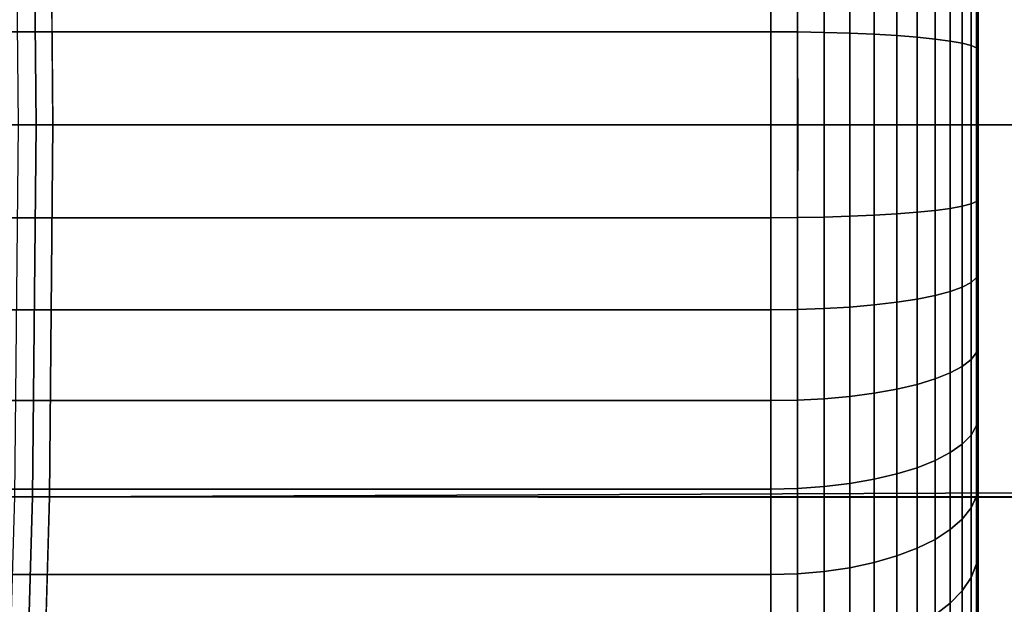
# Model space of a CAD drawing. Header units: metres. Extents: x -22 to 244, y -22 to 22.
# Tile 127 of 154: x 116.13 to 118.51, y -1.16 to 0.25. Entities that reach past the tile are written whole.
import ezdxf

# ---------------------------------------------------------------- set-up
doc = ezdxf.new("R2010")
doc.units = ezdxf.units.M
doc.layers.add('solid_10_151_023_XXX', color=7, linetype='CONTINUOUS')

msp = doc.modelspace()

# ---------------------------------------------------------------- linework, layer by layer
at = {"layer": 'solid_10_151_023_XXX'}
for points in [[(105.27906, 0.897127, 185.793137), (105.270454, 0, 185.816803), (232.504837, 0, 232.126328), (232.513443, 0.897122, 232.102676)], [(116.165703, 0.896959, 155.758621), (116.174309, 0, 155.734985), (116.131859, 0, 155.729172), (116.12326, 0.896451, 155.752808)], [(116.174309, 0, 155.734985), (116.165703, 0.896959, 155.758621), (116.20649, 0.897127, 155.770279), (116.215096, 0, 155.746628)], [(214.786469, 0.488298, 191.631607), (214.778534, 0, 191.620789), (116.215096, 0, 155.746628), (116.20649, 0.897127, 155.770279)], [(117.945175, 0.224098, 251.489929), (117.945175, 0.446392, 251.459824), (94.845177, 0.446392, 251.459824), (94.845177, 0.224098, 251.489929)], [(117.945175, 0.446392, 246.540176), (117.945175, 0.224098, 246.510071), (94.845177, 0.224098, 246.510071), (94.845177, 0.446392, 246.540176)], [(118.009789, 0.445644, 246.544296), (118.009789, 0.223722, 246.514236), (117.945175, 0.224098, 246.510071), (117.945175, 0.446392, 246.540176)], [(118.009789, 0.223722, 251.485764), (118.009789, 0.445644, 251.455704), (117.945175, 0.446392, 251.459824), (117.945175, 0.224098, 251.489929)], [(118.074013, 0.443377, 246.556793), (118.074013, 0.222585, 246.526886), (118.009789, 0.223722, 246.514236), (118.009789, 0.445644, 246.544296)], [(118.074013, 0.222585, 251.473114), (118.074013, 0.443377, 251.443207), (118.009789, 0.445644, 251.455704), (118.009789, 0.223722, 251.485764)], [(118.136032, 0.439632, 246.577423), (118.136032, 0.220705, 246.547775), (118.074013, 0.222585, 246.526886), (118.074013, 0.443377, 246.556793)], [(118.136032, 0.220705, 251.452225), (118.136032, 0.439632, 251.422577), (118.074013, 0.443377, 251.443207), (118.074013, 0.222585, 251.473114)], [(118.194778, 0.434472, 246.605865), (118.194778, 0.218114, 246.576553), (118.136032, 0.220705, 246.547775), (118.136032, 0.439632, 246.577423)], [(118.194778, 0.218114, 251.423447), (118.194778, 0.434472, 251.394135), (118.136032, 0.439632, 251.422577), (118.136032, 0.220705, 251.452225)], [(118.249245, 0.427986, 246.641602), (118.249245, 0.214858, 246.612732), (118.194778, 0.218114, 246.576553), (118.194778, 0.434472, 246.605865)], [(118.249245, 0.214858, 251.387268), (118.249245, 0.427986, 251.358398), (118.194778, 0.434472, 251.394135), (118.194778, 0.218114, 251.423447)], [(118.2985, 0.420284, 246.684036), (118.2985, 0.210992, 246.655685), (118.249245, 0.214858, 246.612732), (118.249245, 0.427986, 246.641602)], [(118.2985, 0.210992, 251.344315), (118.2985, 0.420284, 251.315964), (118.249245, 0.427986, 251.358398), (118.249245, 0.214858, 251.387268)], [(118.34169, 0.4115, 246.732452), (118.34169, 0.206582, 246.704697), (118.2985, 0.210992, 246.655685), (118.2985, 0.420284, 246.684036)], [(118.34169, 0.206582, 251.295303), (118.34169, 0.4115, 251.267548), (118.2985, 0.420284, 251.315964), (118.2985, 0.210992, 251.344315)], [(118.37809, 0.401783, 246.785995), (118.37809, 0.201704, 246.758896), (118.34169, 0.206582, 246.704697), (118.34169, 0.4115, 246.732452)], [(118.37809, 0.201704, 251.241104), (118.37809, 0.401783, 251.214005), (118.34169, 0.4115, 251.267548), (118.34169, 0.206582, 251.295303)], [(118.407066, 0.391301, 246.84375), (118.407066, 0.196441, 246.817352), (118.37809, 0.201704, 246.758896), (118.37809, 0.401783, 246.785995)], [(118.407066, 0.196441, 251.182648), (118.407066, 0.391301, 251.15625), (118.37809, 0.401783, 251.214005), (118.37809, 0.201704, 251.241104)], [(118.428123, 0.380232, 246.904755), (118.428123, 0.190884, 246.879105), (118.407066, 0.196441, 246.817352), (118.407066, 0.391301, 246.84375)], [(118.428123, 0.190884, 251.120895), (118.428123, 0.380232, 251.095245), (118.407066, 0.391301, 251.15625), (118.407066, 0.196441, 251.182648)], [(118.440895, 0.368767, 246.967926), (118.440895, 0.185129, 246.943054), (118.428123, 0.190884, 246.879105), (118.428123, 0.380232, 246.904755)], [(118.440895, 0.185129, 251.056946), (118.440895, 0.368767, 251.032074), (118.428123, 0.380232, 251.095245), (118.428123, 0.190884, 251.120895)], [(118.440895, 0.185129, 251.056946), (118.445175, 0.282579, 250.979935), (118.440895, 0.368767, 251.032074)], [(118.440895, 0.185129, 246.943054), (118.440895, 0.368767, 246.967926), (118.445175, 0.282582, 247.020065), (118.445175, 0.188396, 247.008896)], [(118.445175, 0.376349, 247.035736), (118.445175, 0.282579, 250.979935), (118.445175, 0.188394, 250.991104), (118.445175, 0.282582, 247.020065)], [(118.440895, 0.185129, 251.056946), (118.445175, 0.188394, 250.991104), (118.445175, 0.282579, 250.979935)], [(118.445175, 0.282582, 247.020065), (118.445175, 0.188394, 250.991104), (118.445175, 0.094175, 250.997787), (118.445175, 0.188396, 247.008896)], [(94.845177, 0.224098, 251.489929), (94.845177, 0, 251.5), (117.945175, 0, 251.5), (117.945175, 0.224098, 251.489929)], [(117.945175, 0.224098, 246.510071), (117.945175, 0, 246.5), (94.845177, 0, 246.5), (94.845177, 0.224098, 246.510071)], [(118.009789, 0, 251.495804), (118.009789, 0.223722, 251.485764), (117.945175, 0.224098, 251.489929), (117.945175, 0, 251.5)], [(118.009789, 0.223722, 246.514236), (118.010437, 0, 246.504272), (117.945175, 0, 246.5), (117.945175, 0.224098, 246.510071)], [(118.074013, 0, 251.483109), (118.074013, 0.222585, 251.473114), (118.009789, 0.223722, 251.485764), (118.009789, 0, 251.495804)], [(118.074013, 0.222585, 246.526886), (118.074013, 0, 246.516891), (118.010437, 0, 246.504272), (118.009789, 0.223722, 246.514236)], [(118.074013, 0.222585, 251.473114), (118.074013, 0, 251.483109), (118.136032, 0, 251.462143), (118.136032, 0.220705, 251.452225)], [(118.136032, 0.220705, 246.547775), (118.136032, 0, 246.537857), (118.074013, 0, 246.516891), (118.074013, 0.222585, 246.526886)], [(118.136032, 0.220705, 251.452225), (118.136032, 0, 251.462143), (118.194778, 0, 251.433243), (118.194778, 0.218114, 251.423447)], [(118.194778, 0.218114, 246.576553), (118.194778, 0, 246.566757), (118.136032, 0, 246.537857), (118.136032, 0.220705, 246.547775)], [(118.194778, 0.218114, 251.423447), (118.194778, 0, 251.433243), (118.249245, 0, 251.396912), (118.249245, 0.214858, 251.387268)], [(118.249245, 0.214858, 246.612732), (118.249245, 0, 246.603088), (118.194778, 0, 246.566757), (118.194778, 0.218114, 246.576553)], [(118.249245, 0.214858, 251.387268), (118.249245, 0, 251.396912), (118.2985, 0, 251.35379), (118.2985, 0.210992, 251.344315)], [(118.2985, 0.210992, 246.655685), (118.2985, 0, 246.64621), (118.249245, 0, 246.603088), (118.249245, 0.214858, 246.612732)], [(118.2985, 0.210992, 251.344315), (118.2985, 0, 251.35379), (118.34169, 0, 251.304596), (118.34169, 0.206582, 251.295303)], [(118.34169, 0.206582, 246.704697), (118.34169, 0, 246.695404), (118.2985, 0, 246.64621), (118.2985, 0.210992, 246.655685)], [(118.34169, 0.206582, 251.295303), (118.34169, 0, 251.304596), (118.37809, 0, 251.250168), (118.37809, 0.201704, 251.241104)], [(118.37809, 0.201704, 246.758896), (118.37809, 0, 246.749832), (118.34169, 0, 246.695404), (118.34169, 0.206582, 246.704697)], [(118.37809, 0.201704, 251.241104), (118.37809, 0, 251.250168), (118.407066, 0, 251.191467), (118.407066, 0.196441, 251.182648)], [(118.407066, 0.196441, 246.817352), (118.407066, 0, 246.808533), (118.37809, 0, 246.749832), (118.37809, 0.201704, 246.758896)], [(118.407066, 0.196441, 251.182648), (118.407066, 0, 251.191467), (118.428123, 0, 251.129471), (118.428123, 0.190884, 251.120895)], [(118.428123, 0.190884, 246.879105), (118.428123, 0, 246.870529), (118.407066, 0, 246.808533), (118.407066, 0.196441, 246.817352)], [(118.428123, 0.190884, 251.120895), (118.428123, 0, 251.129471), (118.440895, 0, 251.065262), (118.440895, 0.185129, 251.056946)], [(118.440895, 0.185129, 246.943054), (118.440895, 0, 246.934738), (118.428123, 0, 246.870529), (118.428123, 0.190884, 246.879105)], [(118.440895, 0.185129, 246.943054), (118.445175, 0.188396, 247.008896), (118.445175, 0.094176, 247.002213)], [(118.440895, 0.185129, 251.056946), (118.445175, 0.094175, 250.997787), (118.445175, 0.188394, 250.991104)], [(118.440895, 0.185129, 251.056946), (118.440895, 0, 251.065262), (118.445175, 0.094175, 250.997787)], [(118.440895, 0, 246.934738), (118.440895, 0.185129, 246.943054), (118.445175, 0.094176, 247.002213), (118.445175, 0, 247)], [(118.445175, 0.188396, 247.008896), (118.445175, 0.094175, 250.997787), (118.445175, 0, 251), (118.445175, 0.094176, 247.002213)], [(118.440895, 0, 251.065262), (118.445175, 0, 251), (118.445175, 0.094175, 250.997787)], [(118.445175, -0.094176, 250.997787), (118.445175, 0, 247), (118.445175, 0.094176, 247.002213), (118.445175, 0, 251)], [(117.945175, -0.224098, 251.489929), (117.945175, 0, 251.5), (94.845177, 0, 251.5), (94.845177, -0.224098, 251.489929)], [(94.845177, -0.224098, 246.510071), (94.845177, 0, 246.5), (117.945175, 0, 246.5), (117.945175, -0.224098, 246.510071)], [(116.174309, 0, 155.734985), (116.165703, -0.896959, 155.758621), (116.12326, -0.896451, 155.752808), (116.131859, 0, 155.729172)], [(116.165703, -0.896959, 155.758621), (116.174309, 0, 155.734985), (116.215096, 0, 155.746628), (116.20649, -0.897127, 155.770279)], [(214.778534, 0, 191.620789), (214.786469, -0.488294, 191.631607), (116.20649, -0.897127, 155.770279), (116.215096, 0, 155.746628)], [(118.009789, -0.223722, 251.485764), (118.009789, 0, 251.495804), (117.945175, 0, 251.5), (117.945175, -0.224098, 251.489929)], [(118.010437, 0, 246.504272), (118.009789, -0.223722, 246.514236), (117.945175, -0.224098, 246.510071), (117.945175, 0, 246.5)], [(118.074013, -0.222585, 251.473114), (118.074013, 0, 251.483109), (118.009789, 0, 251.495804), (118.009789, -0.223722, 251.485764)], [(118.136032, -0.220705, 251.452225), (118.136032, 0, 251.462143), (118.074013, 0, 251.483109), (118.074013, -0.222585, 251.473114)], [(118.194778, -0.218114, 251.423447), (118.194778, 0, 251.433243), (118.136032, 0, 251.462143), (118.136032, -0.220705, 251.452225)], [(118.249245, -0.214858, 251.387268), (118.249245, 0, 251.396912), (118.194778, 0, 251.433243), (118.194778, -0.218114, 251.423447)], [(118.2985, -0.210992, 251.344315), (118.2985, 0, 251.35379), (118.249245, 0, 251.396912), (118.249245, -0.214858, 251.387268)], [(118.34169, -0.206582, 251.295303), (118.34169, 0, 251.304596), (118.2985, 0, 251.35379), (118.2985, -0.210992, 251.344315)], [(118.37809, -0.201704, 251.241104), (118.37809, 0, 251.250168), (118.34169, 0, 251.304596), (118.34169, -0.206582, 251.295303)], [(118.407066, -0.196441, 251.182648), (118.407066, 0, 251.191467), (118.37809, 0, 251.250168), (118.37809, -0.201704, 251.241104)], [(118.428123, -0.190884, 251.120895), (118.428123, 0, 251.129471), (118.407066, 0, 251.191467), (118.407066, -0.196441, 251.182648)], [(118.440895, -0.185129, 251.056946), (118.440895, 0, 251.065262), (118.428123, 0, 251.129471), (118.428123, -0.190884, 251.120895)], [(118.440895, 0, 251.065262), (118.440895, -0.185129, 251.056946), (118.445175, -0.094176, 250.997787), (118.445175, 0, 251)], [(118.440895, 0, 246.934738), (118.445175, 0, 247), (118.445175, -0.094175, 247.002213)], [(118.445175, -0.188396, 250.991104), (118.445175, -0.094175, 247.002213), (118.445175, 0, 247), (118.445175, -0.094176, 250.997787)], [(232.513443, -0.897122, 232.102676), (232.504837, 0, 232.126328), (105.270454, 0, 185.816803), (105.27906, -0.897127, 185.793137)], [(118.074013, 0, 246.516891), (118.074013, -0.222585, 246.526886), (118.009789, -0.223722, 246.514236), (118.010437, 0, 246.504272)], [(118.136032, 0, 246.537857), (118.136032, -0.220705, 246.547775), (118.074013, -0.222585, 246.526886), (118.074013, 0, 246.516891)], [(118.194778, 0, 246.566757), (118.194778, -0.218114, 246.576553), (118.136032, -0.220705, 246.547775), (118.136032, 0, 246.537857)], [(118.249245, 0, 246.603088), (118.249245, -0.214858, 246.612732), (118.194778, -0.218114, 246.576553), (118.194778, 0, 246.566757)], [(118.2985, 0, 246.64621), (118.2985, -0.210992, 246.655685), (118.249245, -0.214858, 246.612732), (118.249245, 0, 246.603088)], [(118.34169, 0, 246.695404), (118.34169, -0.206582, 246.704697), (118.2985, -0.210992, 246.655685), (118.2985, 0, 246.64621)], [(118.37809, 0, 246.749832), (118.37809, -0.201704, 246.758896), (118.34169, -0.206582, 246.704697), (118.34169, 0, 246.695404)], [(118.407066, 0, 246.808533), (118.407066, -0.196441, 246.817352), (118.37809, -0.201704, 246.758896), (118.37809, 0, 246.749832)], [(118.428123, 0, 246.870529), (118.428123, -0.190884, 246.879105), (118.407066, -0.196441, 246.817352), (118.407066, 0, 246.808533)], [(118.440895, 0, 246.934738), (118.440895, -0.185129, 246.943054), (118.428123, -0.190884, 246.879105), (118.428123, 0, 246.870529)], [(118.440895, 0, 246.934738), (118.445175, -0.094175, 247.002213), (118.440895, -0.185129, 246.943054)], [(118.440895, -0.185129, 246.943054), (118.445175, -0.094175, 247.002213), (118.445175, -0.188394, 247.008896)], [(118.440895, -0.185129, 251.056946), (118.445175, -0.188396, 250.991104), (118.445175, -0.094176, 250.997787)], [(118.445175, -0.282582, 250.979935), (118.445175, -0.188394, 247.008896), (118.445175, -0.094175, 247.002213), (118.445175, -0.188396, 250.991104)], [(118.440895, -0.368767, 251.032074), (118.440895, -0.185129, 251.056946), (118.428123, -0.190884, 251.120895), (118.428123, -0.380232, 251.095245)], [(118.440895, -0.185129, 246.943054), (118.440895, -0.368767, 246.967926), (118.428123, -0.380232, 246.904755), (118.428123, -0.190884, 246.879105)], [(118.440895, -0.185129, 246.943054), (118.445175, -0.188394, 247.008896), (118.445175, -0.282579, 247.020065)], [(118.440895, -0.185129, 246.943054), (118.445175, -0.282579, 247.020065), (118.440895, -0.368767, 246.967926)], [(118.440895, -0.185129, 251.056946), (118.440895, -0.368767, 251.032074), (118.445175, -0.282582, 250.979935), (118.445175, -0.188396, 250.991104)], [(118.445175, -0.376349, 250.964264), (118.445175, -0.282579, 247.020065), (118.445175, -0.188394, 247.008896), (118.445175, -0.282582, 250.979935)], [(118.2985, -0.420284, 251.315964), (118.2985, -0.210992, 251.344315), (118.249245, -0.214858, 251.387268), (118.249245, -0.427986, 251.358398)], [(118.2985, -0.210992, 246.655685), (118.2985, -0.420284, 246.684036), (118.249245, -0.427986, 246.641602), (118.249245, -0.214858, 246.612732)], [(118.34169, -0.4115, 251.267548), (118.34169, -0.206582, 251.295303), (118.2985, -0.210992, 251.344315), (118.2985, -0.420284, 251.315964)], [(118.34169, -0.206582, 246.704697), (118.34169, -0.4115, 246.732452), (118.2985, -0.420284, 246.684036), (118.2985, -0.210992, 246.655685)], [(118.37809, -0.401783, 251.214005), (118.37809, -0.201704, 251.241104), (118.34169, -0.206582, 251.295303), (118.34169, -0.4115, 251.267548)], [(118.37809, -0.201704, 246.758896), (118.37809, -0.401783, 246.785995), (118.34169, -0.4115, 246.732452), (118.34169, -0.206582, 246.704697)], [(118.407066, -0.391301, 251.15625), (118.407066, -0.196441, 251.182648), (118.37809, -0.201704, 251.241104), (118.37809, -0.401783, 251.214005)], [(118.407066, -0.196441, 246.817352), (118.407066, -0.391301, 246.84375), (118.37809, -0.401783, 246.785995), (118.37809, -0.201704, 246.758896)], [(118.428123, -0.380232, 251.095245), (118.428123, -0.190884, 251.120895), (118.407066, -0.196441, 251.182648), (118.407066, -0.391301, 251.15625)], [(118.428123, -0.190884, 246.879105), (118.428123, -0.380232, 246.904755), (118.407066, -0.391301, 246.84375), (118.407066, -0.196441, 246.817352)], [(117.945175, -0.224098, 246.510071), (117.945175, -0.446392, 246.540176), (94.845177, -0.446392, 246.540176), (94.845177, -0.224098, 246.510071)], [(117.945175, -0.446392, 251.459824), (117.945175, -0.224098, 251.489929), (94.845177, -0.224098, 251.489929), (94.845177, -0.446392, 251.459824)], [(118.009789, -0.445644, 251.455704), (118.009789, -0.223722, 251.485764), (117.945175, -0.224098, 251.489929), (117.945175, -0.446392, 251.459824)], [(118.009789, -0.223722, 246.514236), (118.009789, -0.445644, 246.544296), (117.945175, -0.446392, 246.540176), (117.945175, -0.224098, 246.510071)], [(118.074013, -0.443377, 251.443207), (118.074013, -0.222585, 251.473114), (118.009789, -0.223722, 251.485764), (118.009789, -0.445644, 251.455704)], [(118.074013, -0.222585, 246.526886), (118.074013, -0.443377, 246.556793), (118.009789, -0.445644, 246.544296), (118.009789, -0.223722, 246.514236)], [(118.136032, -0.439632, 251.422577), (118.136032, -0.220705, 251.452225), (118.074013, -0.222585, 251.473114), (118.074013, -0.443377, 251.443207)], [(118.136032, -0.220705, 246.547775), (118.136032, -0.439632, 246.577423), (118.074013, -0.443377, 246.556793), (118.074013, -0.222585, 246.526886)], [(118.194778, -0.434472, 251.394135), (118.194778, -0.218114, 251.423447), (118.136032, -0.220705, 251.452225), (118.136032, -0.439632, 251.422577)], [(118.194778, -0.218114, 246.576553), (118.194778, -0.434472, 246.605865), (118.136032, -0.439632, 246.577423), (118.136032, -0.220705, 246.547775)], [(118.249245, -0.427986, 251.358398), (118.249245, -0.214858, 251.387268), (118.194778, -0.218114, 251.423447), (118.194778, -0.434472, 251.394135)], [(118.249245, -0.214858, 246.612732), (118.249245, -0.427986, 246.641602), (118.194778, -0.434472, 246.605865), (118.194778, -0.218114, 246.576553)], [(118.440895, -0.368767, 246.967926), (118.445175, -0.282579, 247.020065), (118.445175, -0.376346, 247.035736)], [(118.440895, -0.368767, 251.032074), (118.445175, -0.376349, 250.964264), (118.445175, -0.282582, 250.979935)], [(118.445175, -0.469405, 250.944138), (118.445175, -0.376346, 247.035736), (118.445175, -0.282579, 247.020065), (118.445175, -0.376349, 250.964264)], [(118.440895, -0.549436, 250.990829), (118.440895, -0.368767, 251.032074), (118.428123, -0.380232, 251.095245), (118.428123, -0.566518, 251.052734)], [(118.440895, -0.368767, 246.967926), (118.440895, -0.549436, 247.009171), (118.428123, -0.566518, 246.947266), (118.428123, -0.380232, 246.904755)], [(118.440895, -0.368767, 246.967926), (118.445175, -0.376346, 247.035736), (118.445175, -0.469402, 247.055862)], [(118.440895, -0.368767, 246.967926), (118.445175, -0.469402, 247.055862), (118.440895, -0.549436, 247.009171)], [(118.440895, -0.368767, 251.032074), (118.440895, -0.549436, 250.990829), (118.445175, -0.469405, 250.944138), (118.445175, -0.376349, 250.964264)], [(118.445175, -0.561545, 250.919556), (118.445175, -0.469402, 247.055862), (118.445175, -0.376346, 247.035736), (118.445175, -0.469405, 250.944138)], [(118.37809, -0.598628, 251.169083), (118.37809, -0.401783, 251.214005), (118.34169, -0.4115, 251.267548), (118.34169, -0.613105, 251.221542)], [(118.37809, -0.401783, 246.785995), (118.37809, -0.598628, 246.830917), (118.34169, -0.613105, 246.778458), (118.34169, -0.4115, 246.732452)], [(118.407066, -0.58301, 251.112488), (118.407066, -0.391301, 251.15625), (118.37809, -0.401783, 251.214005), (118.37809, -0.598628, 251.169083)], [(118.407066, -0.391301, 246.84375), (118.407066, -0.58301, 246.887512), (118.37809, -0.598628, 246.830917), (118.37809, -0.401783, 246.785995)], [(118.428123, -0.566518, 251.052734), (118.428123, -0.380232, 251.095245), (118.407066, -0.391301, 251.15625), (118.407066, -0.58301, 251.112488)], [(118.428123, -0.380232, 246.904755), (118.428123, -0.566518, 246.947266), (118.407066, -0.58301, 246.887512), (118.407066, -0.391301, 246.84375)], [(118.2985, -0.626193, 251.268967), (118.2985, -0.420284, 251.315964), (118.249245, -0.427986, 251.358398), (118.249245, -0.637668, 251.310532)], [(118.2985, -0.420284, 246.684036), (118.2985, -0.626193, 246.731033), (118.249245, -0.637668, 246.689468), (118.249245, -0.427986, 246.641602)], [(118.34169, -0.613105, 251.221542), (118.34169, -0.4115, 251.267548), (118.2985, -0.420284, 251.315964), (118.2985, -0.626193, 251.268967)], [(118.34169, -0.4115, 246.732452), (118.34169, -0.613105, 246.778458), (118.2985, -0.626193, 246.731033), (118.2985, -0.420284, 246.684036)], [(117.945175, -0.446392, 246.540176), (117.945175, -0.665092, 246.590088), (94.845177, -0.665092, 246.590088), (94.845177, -0.446392, 246.540176)], [(117.945175, -0.665092, 251.409912), (117.945175, -0.446392, 251.459824), (94.845177, -0.446392, 251.459824), (94.845177, -0.665092, 251.409912)], [(118.009789, -0.663977, 251.405869), (118.009789, -0.445644, 251.455704), (117.945175, -0.446392, 251.459824), (117.945175, -0.665092, 251.409912)], [(118.009789, -0.445644, 246.544296), (118.009789, -0.663977, 246.594131), (117.945175, -0.665092, 246.590088), (117.945175, -0.446392, 246.540176)], [(118.074013, -0.6606, 251.393631), (118.074013, -0.443377, 251.443207), (118.009789, -0.445644, 251.455704), (118.009789, -0.663977, 251.405869)], [(118.074013, -0.443377, 246.556793), (118.074013, -0.6606, 246.606369), (118.009789, -0.663977, 246.594131), (118.009789, -0.445644, 246.544296)], [(118.136032, -0.65502, 251.373413), (118.136032, -0.439632, 251.422577), (118.074013, -0.443377, 251.443207), (118.074013, -0.6606, 251.393631)], [(118.136032, -0.439632, 246.577423), (118.136032, -0.65502, 246.626587), (118.074013, -0.6606, 246.606369), (118.074013, -0.443377, 246.556793)], [(118.194778, -0.647332, 251.345551), (118.194778, -0.434472, 251.394135), (118.136032, -0.439632, 251.422577), (118.136032, -0.65502, 251.373413)], [(118.194778, -0.434472, 246.605865), (118.194778, -0.647332, 246.654449), (118.136032, -0.65502, 246.626587), (118.136032, -0.439632, 246.577423)], [(118.249245, -0.637668, 251.310532), (118.249245, -0.427986, 251.358398), (118.194778, -0.434472, 251.394135), (118.194778, -0.647332, 251.345551)], [(118.249245, -0.427986, 246.641602), (118.249245, -0.637668, 246.689468), (118.194778, -0.647332, 246.654449), (118.194778, -0.434472, 246.605865)], [(118.440895, -0.549436, 247.009171), (118.445175, -0.469402, 247.055862), (118.445175, -0.561542, 247.080444)], [(118.440895, -0.549436, 250.990829), (118.445175, -0.561545, 250.919556), (118.445175, -0.469405, 250.944138)], [(118.445175, -0.652401, 250.890594), (118.445175, -0.561542, 247.080444), (118.445175, -0.469402, 247.055862), (118.445175, -0.561545, 250.919556)], [(214.786469, -0.488294, 191.631607), (214.810349, -0.976954, 191.664139), (116.20649, -0.897127, 155.770279)], [(118.428123, -0.748243, 250.993683), (118.428123, -0.566518, 251.052734), (118.407066, -0.58301, 251.112488), (118.407066, -0.770025, 251.051727)], [(118.428123, -0.566518, 246.947266), (118.428123, -0.748243, 247.006317), (118.407066, -0.770025, 246.948273), (118.407066, -0.58301, 246.887512)], [(118.440895, -0.725681, 250.933578), (118.440895, -0.549436, 250.990829), (118.428123, -0.566518, 251.052734), (118.428123, -0.748243, 250.993683)], [(118.440895, -0.549436, 247.009171), (118.440895, -0.725681, 247.066422), (118.428123, -0.748243, 247.006317), (118.428123, -0.566518, 246.947266)], [(118.440895, -0.549436, 247.009171), (118.445175, -0.561542, 247.080444), (118.445175, -0.652399, 247.109406)], [(118.440895, -0.549436, 247.009171), (118.445175, -0.652399, 247.109406), (118.440895, -0.725681, 247.066422)], [(118.440895, -0.549436, 250.990829), (118.440895, -0.725681, 250.933578), (118.445175, -0.652401, 250.890594), (118.445175, -0.561545, 250.919556)], [(118.445175, -0.741735, 250.857376), (118.445175, -0.652399, 247.109406), (118.445175, -0.561542, 247.080444), (118.445175, -0.652401, 250.890594)], [(118.407066, -0.770025, 251.051727), (118.407066, -0.58301, 251.112488), (118.37809, -0.598628, 251.169083), (118.37809, -0.790653, 251.106689)], [(118.407066, -0.58301, 246.887512), (118.407066, -0.770025, 246.948273), (118.37809, -0.790653, 246.893311), (118.37809, -0.598628, 246.830917)], [(118.34169, -0.809774, 251.157639), (118.34169, -0.613105, 251.221542), (118.2985, -0.626193, 251.268967), (118.2985, -0.827061, 251.20369)], [(118.34169, -0.613105, 246.778458), (118.34169, -0.809774, 246.842361), (118.2985, -0.827061, 246.79631), (118.2985, -0.626193, 246.731033)], [(118.37809, -0.790653, 251.106689), (118.37809, -0.598628, 251.169083), (118.34169, -0.613105, 251.221542), (118.34169, -0.809774, 251.157639)], [(118.37809, -0.598628, 246.830917), (118.37809, -0.790653, 246.893311), (118.34169, -0.809774, 246.842361), (118.34169, -0.613105, 246.778458)], [(118.249245, -0.842216, 251.24408), (118.249245, -0.637668, 251.310532), (118.194778, -0.647332, 251.345551), (118.194778, -0.85498, 251.278091)], [(118.249245, -0.637668, 246.689468), (118.249245, -0.842216, 246.75592), (118.194778, -0.85498, 246.721909), (118.194778, -0.647332, 246.654449)], [(118.2985, -0.827061, 251.20369), (118.2985, -0.626193, 251.268967), (118.249245, -0.637668, 251.310532), (118.249245, -0.842216, 251.24408)], [(118.2985, -0.626193, 246.731033), (118.2985, -0.827061, 246.79631), (118.249245, -0.842216, 246.75592), (118.249245, -0.637668, 246.689468)], [(118.009789, -0.876964, 251.336655), (118.009789, -0.663977, 251.405869), (117.945175, -0.665092, 251.409912), (117.945175, -0.878437, 251.340591)], [(118.009789, -0.663977, 246.594131), (118.009789, -0.876964, 246.663345), (117.945175, -0.878437, 246.659409), (117.945175, -0.665092, 246.590088)], [(118.074013, -0.872504, 251.324783), (118.074013, -0.6606, 251.393631), (118.009789, -0.663977, 251.405869), (118.009789, -0.876964, 251.336655)], [(118.074013, -0.6606, 246.606369), (118.074013, -0.872504, 246.675217), (118.009789, -0.876964, 246.663345), (118.009789, -0.663977, 246.594131)], [(118.136032, -0.865134, 251.305145), (118.136032, -0.65502, 251.373413), (118.074013, -0.6606, 251.393631), (118.074013, -0.872504, 251.324783)], [(118.136032, -0.65502, 246.626587), (118.136032, -0.865134, 246.694855), (118.074013, -0.872504, 246.675217), (118.074013, -0.6606, 246.606369)], [(118.194778, -0.85498, 251.278091), (118.194778, -0.647332, 251.345551), (118.136032, -0.65502, 251.373413), (118.136032, -0.865134, 251.305145)], [(118.194778, -0.647332, 246.654449), (118.194778, -0.85498, 246.721909), (118.136032, -0.865134, 246.694855), (118.136032, -0.65502, 246.626587)], [(118.440895, -0.725681, 247.066422), (118.445175, -0.652399, 247.109406), (118.445175, -0.741733, 247.142624)], [(118.440895, -0.725681, 250.933578), (118.445175, -0.741735, 250.857376), (118.445175, -0.652401, 250.890594)], [(118.445175, -0.829355, 250.819931), (118.445175, -0.741733, 247.142624), (118.445175, -0.652399, 247.109406), (118.445175, -0.741735, 250.857376)], [(117.945175, -0.665092, 246.590088), (117.945175, -0.878437, 246.659409), (94.845177, -0.878437, 246.659409), (94.845177, -0.665092, 246.590088)], [(117.945175, -0.878437, 251.340591), (117.945175, -0.665092, 251.409912), (94.845177, -0.665092, 251.409912), (94.845177, -0.878437, 251.340591)], [(118.440895, -0.896084, 250.860733), (118.440895, -0.725681, 250.933578), (118.428123, -0.748243, 250.993683), (118.428123, -0.923944, 250.918594)], [(118.440895, -0.725681, 247.066422), (118.440895, -0.896084, 247.139267), (118.428123, -0.923944, 247.081406), (118.428123, -0.748243, 247.006317)], [(118.440895, -0.896084, 247.139267), (118.440895, -0.725681, 247.066422), (118.445175, -0.741733, 247.142624), (118.445175, -0.829353, 247.180069)], [(118.440895, -0.725681, 250.933578), (118.440895, -0.896084, 250.860733), (118.445175, -0.829355, 250.819931), (118.445175, -0.741735, 250.857376)], [(118.428123, -0.923944, 250.918594), (118.428123, -0.748243, 250.993683), (118.407066, -0.770025, 251.051727), (118.407066, -0.95084, 250.974442)], [(118.428123, -0.748243, 247.006317), (118.428123, -0.923944, 247.081406), (118.407066, -0.95084, 247.025558), (118.407066, -0.770025, 246.948273)], [(118.445175, -0.915022, 250.778412), (118.445175, -0.829353, 247.180069), (118.445175, -0.741733, 247.142624), (118.445175, -0.829355, 250.819931)], [(118.407066, -0.95084, 250.974442), (118.407066, -0.770025, 251.051727), (118.37809, -0.790653, 251.106689), (118.37809, -0.976312, 251.027328)], [(118.407066, -0.770025, 246.948273), (118.407066, -0.95084, 247.025558), (118.37809, -0.976312, 246.972672), (118.37809, -0.790653, 246.893311)], [(118.37809, -0.976312, 251.027328), (118.37809, -0.790653, 251.106689), (118.34169, -0.809774, 251.157639), (118.34169, -0.999923, 251.076355)], [(118.37809, -0.790653, 246.893311), (118.37809, -0.976312, 246.972672), (118.34169, -0.999923, 246.923645), (118.34169, -0.809774, 246.842361)], [(118.2985, -1.021269, 251.120682), (118.2985, -0.827061, 251.20369), (118.249245, -0.842216, 251.24408), (118.249245, -1.039983, 251.159546)], [(118.2985, -0.827061, 246.79631), (118.2985, -1.021269, 246.879318), (118.249245, -1.039983, 246.840454), (118.249245, -0.842216, 246.75592)], [(118.34169, -0.999923, 251.076355), (118.34169, -0.809774, 251.157639), (118.2985, -0.827061, 251.20369), (118.2985, -1.021269, 251.120682)], [(118.34169, -0.809774, 246.842361), (118.34169, -0.999923, 246.923645), (118.2985, -1.021269, 246.879318), (118.2985, -0.827061, 246.79631)], [(118.440895, -0.896084, 247.139267), (118.445175, -0.829353, 247.180069), (118.445175, -0.915021, 247.221588)], [(118.440895, -0.896084, 250.860733), (118.445175, -0.915022, 250.778412), (118.445175, -0.829355, 250.819931)], [(118.445175, -0.998604, 250.732849), (118.445175, -0.915021, 247.221588), (118.445175, -0.829353, 247.180069), (118.445175, -0.915022, 250.778412)], [(118.249245, -1.039983, 251.159546), (118.249245, -0.842216, 251.24408), (118.194778, -0.85498, 251.278091), (118.194778, -1.055744, 251.192276)], [(118.249245, -0.842216, 246.75592), (118.249245, -1.039983, 246.840454), (118.194778, -1.055744, 246.807724), (118.194778, -0.85498, 246.721909)], [(118.009789, -1.08289, 251.248642), (118.009789, -0.876964, 251.336655), (117.945175, -0.878437, 251.340591), (117.945175, -1.084709, 251.252426)], [(118.009789, -0.876964, 246.663345), (118.009789, -1.08289, 246.751358), (117.945175, -1.084709, 246.747574), (117.945175, -0.878437, 246.659409)], [(118.074013, -1.077383, 251.237213), (118.074013, -0.872504, 251.324783), (118.009789, -0.876964, 251.336655), (118.009789, -1.08289, 251.248642)], [(118.074013, -0.872504, 246.675217), (118.074013, -1.077383, 246.762787), (118.009789, -1.08289, 246.751358), (118.009789, -0.876964, 246.663345)], [(118.136032, -1.068282, 251.218307), (118.136032, -0.865134, 251.305145), (118.074013, -0.872504, 251.324783), (118.074013, -1.077383, 251.237213)], [(118.136032, -0.865134, 246.694855), (118.136032, -1.068282, 246.781693), (118.074013, -1.077383, 246.762787), (118.074013, -0.872504, 246.675217)], [(118.194778, -1.055744, 251.192276), (118.194778, -0.85498, 251.278091), (118.136032, -0.865134, 251.305145), (118.136032, -1.068282, 251.218307)], [(118.194778, -0.85498, 246.721909), (118.194778, -1.055744, 246.807724), (118.136032, -1.068282, 246.781693), (118.136032, -0.865134, 246.694855)], [(117.945175, -0.878437, 246.659409), (117.945175, -1.084709, 246.747574), (94.845177, -1.08471, 246.747574), (94.845177, -0.878437, 246.659409)], [(117.945175, -1.084709, 251.252426), (117.945175, -0.878437, 251.340591), (94.845177, -0.878437, 251.340591), (94.845177, -1.08471, 251.252426)], [(232.539246, -1.791403, 232.031784), (232.513443, -0.897122, 232.102676), (105.27906, -0.897127, 185.793137), (105.304863, -1.791432, 185.72226)], [(116.165703, -0.896959, 155.758621), (116.139908, -1.791096, 155.829498), (116.097481, -1.790082, 155.823639), (116.12326, -0.896451, 155.752808)], [(116.139908, -1.791096, 155.829498), (116.165703, -0.896959, 155.758621), (116.20649, -0.897127, 155.770279), (116.180687, -1.791432, 155.841171)], [(214.810349, -0.976954, 191.664139), (214.850357, -1.466281, 191.718582), (116.180687, -1.791432, 155.841171), (116.20649, -0.897127, 155.770279)], [(118.440895, -1.059272, 250.772919), (118.440895, -0.896084, 250.860733), (118.428123, -0.923944, 250.918594), (118.428123, -1.092205, 250.828049)], [(118.440895, -0.896084, 247.139267), (118.440895, -1.059272, 247.227081), (118.428123, -1.092205, 247.171951), (118.428123, -0.923944, 247.081406)], [(118.440895, -1.059272, 247.227081), (118.440895, -0.896084, 247.139267), (118.445175, -0.915021, 247.221588), (118.445175, -0.998603, 247.267151)], [(118.440895, -1.059272, 250.772919), (118.445175, -0.915022, 250.778412), (118.440895, -0.896084, 250.860733)], [(118.428123, -1.092205, 250.828049), (118.428123, -0.923944, 250.918594), (118.407066, -0.95084, 250.974442), (118.407066, -1.124, 250.881256)], [(118.428123, -0.923944, 247.081406), (118.428123, -1.092205, 247.171951), (118.407066, -1.124, 247.118744), (118.407066, -0.95084, 247.025558)], [(118.440895, -1.059272, 250.772919), (118.445175, -0.998604, 250.732849), (118.445175, -0.915022, 250.778412)], [(118.445175, -1.07997, 250.68335), (118.445175, -0.998603, 247.267151), (118.445175, -0.915021, 247.221588), (118.445175, -0.998604, 250.732849)], [(118.407066, -1.124, 250.881256), (118.407066, -0.95084, 250.974442), (118.37809, -0.976312, 251.027328), (118.37809, -1.154111, 250.931656)], [(118.407066, -0.95084, 247.025558), (118.407066, -1.124, 247.118744), (118.37809, -1.154111, 247.068344), (118.37809, -0.976312, 246.972672)], [(118.37809, -1.154111, 250.931656), (118.37809, -0.976312, 251.027328), (118.34169, -0.999923, 251.076355), (118.34169, -1.182022, 250.978378)], [(118.37809, -0.976312, 246.972672), (118.37809, -1.154111, 247.068344), (118.34169, -1.182022, 247.021622), (118.34169, -0.999923, 246.923645)], [(118.34169, -1.182022, 250.978378), (118.34169, -0.999923, 251.076355), (118.2985, -1.021269, 251.120682), (118.2985, -1.207255, 251.020599)], [(118.34169, -0.999923, 246.923645), (118.34169, -1.182022, 247.021622), (118.2985, -1.207255, 246.979401), (118.2985, -1.021269, 246.879318)], [(118.440895, -1.059272, 247.227081), (118.445175, -0.998603, 247.267151), (118.445175, -1.079969, 247.31665)], [(118.440895, -1.059272, 250.772919), (118.445175, -1.07997, 250.68335), (118.445175, -0.998604, 250.732849)], [(118.445175, -1.158885, 250.63002), (118.445175, -1.079969, 247.31665), (118.445175, -0.998603, 247.267151), (118.445175, -1.07997, 250.68335)], [(118.249245, -1.229376, 251.057632), (118.249245, -1.039983, 251.159546), (118.194778, -1.055744, 251.192276), (118.194778, -1.248008, 251.088806)], [(118.249245, -1.039983, 246.840454), (118.249245, -1.229376, 246.942368), (118.194778, -1.248008, 246.911194), (118.194778, -1.055744, 246.807724)], [(118.2985, -1.207255, 251.020599), (118.2985, -1.021269, 251.120682), (118.249245, -1.039983, 251.159546), (118.249245, -1.229376, 251.057632)], [(118.2985, -1.021269, 246.879318), (118.2985, -1.207255, 246.979401), (118.249245, -1.229376, 246.942368), (118.249245, -1.039983, 246.840454)], [(118.194778, -1.248008, 251.088806), (118.194778, -1.055744, 251.192276), (118.136032, -1.068282, 251.218307), (118.136032, -1.26283, 251.113617)], [(118.194778, -1.055744, 246.807724), (118.194778, -1.248008, 246.911194), (118.136032, -1.26283, 246.886383), (118.136032, -1.068282, 246.781693)], [(118.440895, -1.213931, 250.670837), (118.440895, -1.059272, 250.772919), (118.428123, -1.092205, 250.828049), (118.428123, -1.251673, 250.722778)], [(118.440895, -1.059272, 247.227081), (118.440895, -1.213931, 247.329163), (118.428123, -1.251673, 247.277222), (118.428123, -1.092205, 247.171951)], [(118.440895, -1.213931, 247.329163), (118.440895, -1.059272, 247.227081), (118.445175, -1.079969, 247.31665), (118.445175, -1.158883, 247.36998)], [(118.440895, -1.213931, 250.670837), (118.445175, -1.07997, 250.68335), (118.440895, -1.059272, 250.772919)], [(117.945175, -1.084709, 246.747574), (117.945175, -1.282248, 246.853882), (94.845177, -1.282249, 246.853882), (94.845177, -1.08471, 246.747574)], [(117.945175, -1.282248, 251.146118), (117.945175, -1.084709, 251.252426), (94.845177, -1.08471, 251.252426), (94.845177, -1.282249, 251.146118)], [(118.009789, -1.280098, 251.142517), (118.009789, -1.08289, 251.248642), (117.945175, -1.084709, 251.252426), (117.945175, -1.282248, 251.146118)], [(118.009789, -1.08289, 246.751358), (118.009789, -1.280098, 246.857483), (117.945175, -1.282248, 246.853882), (117.945175, -1.084709, 246.747574)], [(118.074013, -1.273588, 251.131622), (118.074013, -1.077383, 251.237213), (118.009789, -1.08289, 251.248642), (118.009789, -1.280098, 251.142517)], [(118.074013, -1.077383, 246.762787), (118.074013, -1.273588, 246.868378), (118.009789, -1.280098, 246.857483), (118.009789, -1.08289, 246.751358)], [(118.136032, -1.26283, 251.113617), (118.136032, -1.068282, 251.218307), (118.074013, -1.077383, 251.237213), (118.074013, -1.273588, 251.131622)], [(118.136032, -1.068282, 246.781693), (118.136032, -1.26283, 246.886383), (118.074013, -1.273588, 246.868378), (118.074013, -1.077383, 246.762787)], [(118.440895, -1.213931, 250.670837), (118.445175, -1.158885, 250.63002), (118.445175, -1.07997, 250.68335)], [(118.445175, -1.235196, 250.572983), (118.445175, -1.158883, 247.36998), (118.445175, -1.079969, 247.31665), (118.445175, -1.158885, 250.63002)], [(118.428123, -1.251673, 250.722778), (118.428123, -1.092205, 250.828049), (118.407066, -1.124, 250.881256), (118.407066, -1.288109, 250.772934)], [(118.428123, -1.092205, 247.171951), (118.428123, -1.251673, 247.277222), (118.407066, -1.288109, 247.227066), (118.407066, -1.124, 247.118744)], [(118.407066, -1.288109, 250.772934), (118.407066, -1.124, 250.881256), (118.37809, -1.154111, 250.931656), (118.37809, -1.322617, 250.820419)], [(118.407066, -1.124, 247.118744), (118.407066, -1.288109, 247.227066), (118.37809, -1.322617, 247.179581), (118.37809, -1.154111, 247.068344)], [(118.37809, -1.322617, 250.820419), (118.37809, -1.154111, 250.931656), (118.34169, -1.182022, 250.978378), (118.34169, -1.354603, 250.864456)], [(118.37809, -1.154111, 247.068344), (118.37809, -1.322617, 247.179581), (118.34169, -1.354603, 247.135544), (118.34169, -1.182022, 247.021622)]]:
    msp.add_3dface(points, dxfattribs=at)

doc.saveas('drawing.dxf')
